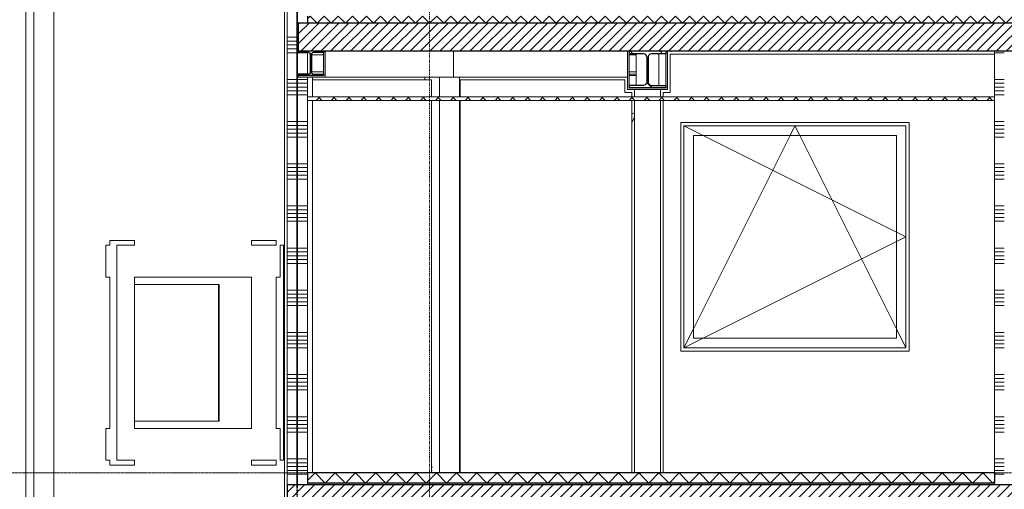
# Model space of a CAD drawing. Extents: x 0 to 92550, y 0 to 59400.
# Tile 20 of 37: x 17821 to 24829, y 42084 to 45425. Entities that reach past the tile are written whole.
import ezdxf
from ezdxf.xclip import XClip

# ---------------------------------------------------------------- set-up
doc = ezdxf.new("R2010")
doc.units = 0
doc.header["$MEASUREMENT"] = 0
doc.header["$XCLIPFRAME"] = 0
for name, pattern in [('Streep-punt fijn', [1251.000023, 626.000023, -312.5, 0, -312.5]), ('Streep-streepje', [1300, 1000, -100, 100, -100]), ('Streeplijn grof', [937.5, 625, -312.5])]:
    doc.linetypes.add(name, pattern=pattern)
for name, color, linetype in [('ZZ 21 Buitenwand spouwblad hsb', 7, 'Continuous'), ('ZZ 22 Binnenwand metal stud', 7, 'Continuous'), ('ZZ 23 Vloeren ongeïsoleerd', 7, 'Continuous'), ('ZZ 28 HDC staalconstructies', 7, 'Continuous'), ('ZZ 41 Buitenwandafwerking gevelhout', 7, 'Continuous'), ('ZZ 41 Buitenwandbekleding metaal', 7, 'Continuous'), ('ZZ 42 Aftimmerwerk algemeen', 7, 'Continuous'), ('ZZ 43 Vloerafwerking algemeen', 7, 'Continuous'), ('ZZ 43 Vloerafwerking dekvloer', 7, 'Continuous'), ('ZZ 45 Plafond koofconstructies', 7, 'Continuous'), ('ZZ 45 Plafond verlaagd plafond systeemplafond', 7, 'Continuous'), ('ZZ A Stramien', 7, 'Continuous'), ('ZZ B Bouwbesluitlijnen', 7, 'Continuous')]:
    doc.layers.add(name, color=color, linetype=linetype)
pattern_1 = [(45, (5738.867, 38400), (-35.35534, 35.35534), [])]
pattern_2 = [(135, (5738.87, 38400), (159.099, 159.099), []), (135, (5685.83, 38346.97), (159.099, 159.099), [])]

# ---------------------------------------------------------------- blocks, each defined once
blk = doc.blocks.new('*X10')
at = {"layer": 'ZZ 22 Binnenwand metal stud', "color": 7, "linetype": 'Continuous', "lineweight": 5, "ltscale": 0.01}
for p, q in [((19793.9, 47945.1), (19726.7, 47945.1)), ((19793.9, 47917.7), (19723.9, 47917.7)), ((19793.9, 47890.3), (19723.9, 47890.3)), ((19793.9, 47700), (19723.9, 47700)), ((19793.9, 47672.6), (19723.9, 47672.6)), ((19793.9, 47645.1), (19723.9, 47645.1)), ((19793.9, 47617.7), (19723.9, 47617.7)), ((19793.9, 47590.3), (19723.9, 47590.3)), ((19793.9, 47400), (19723.9, 47400)), ((19793.9, 47372.6), (19723.9, 47372.6)), ((19793.9, 47345.1), (19723.9, 47345.1)), ((19793.9, 47317.7), (19723.9, 47317.7)), ((19793.9, 47290.3), (19723.9, 47290.3)), ((19793.9, 47100), (19723.9, 47100)), ((19793.9, 47072.6), (19723.9, 47072.6)), ((19793.9, 47045.1), (19723.9, 47045.1)), ((19793.9, 47017.7), (19723.9, 47017.7)), ((19793.9, 46990.3), (19723.9, 46990.3)), ((19793.9, 46800), (19723.9, 46800)), ((19793.9, 46772.6), (19723.9, 46772.6)), ((19793.9, 46745.1), (19723.9, 46745.1)), ((19793.9, 46717.7), (19723.9, 46717.7)), ((19793.9, 46690.3), (19723.9, 46690.3)), ((19793.9, 46500), (19723.9, 46500)), ((19793.9, 46472.6), (19723.9, 46472.6)), ((19793.9, 46445.1), (19723.9, 46445.1)), ((19793.9, 46417.7), (19723.9, 46417.7)), ((19793.9, 46390.3), (19723.9, 46390.3)), ((19793.9, 46200), (19723.9, 46200)), ((19793.9, 46172.6), (19723.9, 46172.6)), ((19793.9, 46145.1), (19723.9, 46145.1)), ((19793.9, 46117.7), (19723.9, 46117.7)), ((19793.9, 46090.3), (19723.9, 46090.3)), ((19793.9, 45900), (19723.9, 45900)), ((19793.9, 45872.6), (19723.9, 45872.6)), ((19793.9, 45845.1), (19723.9, 45845.1)), ((19793.9, 45817.7), (19723.9, 45817.7)), ((19793.9, 45790.3), (19723.9, 45790.3)), ((19793.9, 45600), (19723.9, 45600)), ((19793.9, 45572.6), (19723.9, 45572.6)), ((19793.9, 45545.1), (19723.9, 45545.1)), ((19793.9, 45517.7), (19723.9, 45517.7)), ((19793.9, 45490.3), (19723.9, 45490.3)), ((19793.9, 45300), (19723.9, 45300)), ((19793.9, 45272.6), (19723.9, 45272.6)), ((19793.9, 45245.1), (19723.9, 45245.1)), ((19793.9, 45217.7), (19723.9, 45217.7)), ((19793.9, 45190.3), (19723.9, 45190.3)), ((19793.9, 45000), (19723.9, 45000)), ((19793.9, 44972.6), (19723.9, 44972.6)), ((19793.9, 44945.1), (19723.9, 44945.1)), ((19793.9, 44917.7), (19723.9, 44917.7)), ((19793.9, 44890.3), (19723.9, 44890.3)), ((19793.9, 44700), (19723.9, 44700)), ((19793.9, 44672.6), (19723.9, 44672.6)), ((19793.9, 44645.1), (19723.9, 44645.1)), ((19793.9, 44617.7), (19723.9, 44617.7)), ((19793.9, 44590.3), (19723.9, 44590.3)), ((19793.9, 44400), (19723.9, 44400)), ((19793.9, 44372.6), (19723.9, 44372.6)), ((19793.9, 44345.1), (19723.9, 44345.1)), ((19793.9, 44317.7), (19723.9, 44317.7)), ((19793.9, 44290.3), (19723.9, 44290.3)), ((19793.9, 44100), (19723.9, 44100)), ((19793.9, 44072.6), (19723.9, 44072.6)), ((19793.9, 44045.1), (19723.9, 44045.1)), ((19793.9, 44017.7), (19723.9, 44017.7)), ((19793.9, 43990.3), (19723.9, 43990.3)), ((19793.9, 43800), (19723.9, 43800)), ((19793.9, 43772.6), (19723.9, 43772.6)), ((19793.9, 43745.1), (19723.9, 43745.1)), ((19793.9, 43717.7), (19723.9, 43717.7)), ((19793.9, 43690.3), (19723.9, 43690.3)), ((19793.9, 43500), (19723.9, 43500)), ((19793.9, 43472.6), (19723.9, 43472.6)), ((19793.9, 43445.1), (19723.9, 43445.1)), ((19793.9, 43417.7), (19723.9, 43417.7)), ((19793.9, 43390.3), (19723.9, 43390.3)), ((19793.9, 43200), (19723.9, 43200)), ((19793.9, 43172.6), (19723.9, 43172.6)), ((19793.9, 43145.1), (19723.9, 43145.1)), ((19793.9, 43117.7), (19723.9, 43117.7)), ((19793.9, 43090.3), (19723.9, 43090.3)), ((19793.9, 42900), (19723.9, 42900)), ((19793.9, 42872.6), (19723.9, 42872.6)), ((19793.9, 42845.1), (19723.9, 42845.1)), ((19793.9, 42817.7), (19723.9, 42817.7)), ((19793.9, 42790.3), (19723.9, 42790.3)), ((19793.9, 42600), (19723.9, 42600)), ((19793.9, 42572.6), (19723.9, 42572.6)), ((19793.9, 42545.1), (19723.9, 42545.1)), ((19793.9, 42517.7), (19723.9, 42517.7)), ((19793.9, 42490.3), (19723.9, 42490.3)), ((19793.9, 42300), (19723.9, 42300)), ((19793.9, 42272.6), (19723.9, 42272.6)), ((19793.9, 42245.1), (19723.9, 42245.1)), ((19793.9, 42217.7), (19723.9, 42217.7)), ((19793.9, 42190.3), (19723.9, 42190.3))]:
    blk.add_line(p, q, dxfattribs=at)
blk = doc.blocks.new('*X12')
at = {"layer": 'ZZ 22 Binnenwand metal stud', "color": 7, "linetype": 'Continuous', "lineweight": 5, "ltscale": 0.01}
for p, q in [((19868.9, 47972.6), (19798.9, 47972.6)), ((19868.9, 47945.1), (19798.9, 47945.1)), ((19868.9, 48000), (19863.9, 48000)), ((19868.9, 47917.7), (19798.9, 47917.7)), ((19868.9, 47890.3), (19798.9, 47890.3)), ((19868.9, 47700), (19798.9, 47700)), ((19868.9, 47672.6), (19798.9, 47672.6)), ((19868.9, 47645.1), (19798.9, 47645.1)), ((19868.9, 47617.7), (19798.9, 47617.7)), ((19868.9, 47590.3), (19798.9, 47590.3)), ((19868.9, 47400), (19798.9, 47400)), ((19868.9, 47372.6), (19798.9, 47372.6)), ((19868.9, 47345.1), (19798.9, 47345.1)), ((19868.9, 47317.7), (19798.9, 47317.7)), ((19868.9, 47290.3), (19798.9, 47290.3)), ((19868.9, 47100), (19798.9, 47100)), ((19868.9, 47072.6), (19798.9, 47072.6)), ((19868.9, 47045.1), (19798.9, 47045.1)), ((19868.9, 47017.7), (19798.9, 47017.7)), ((19868.9, 46990.3), (19798.9, 46990.3)), ((19868.9, 46800), (19798.9, 46800)), ((19868.9, 46772.6), (19798.9, 46772.6)), ((19868.9, 46745.1), (19798.9, 46745.1)), ((19868.9, 46717.7), (19798.9, 46717.7)), ((19868.9, 46690.3), (19798.9, 46690.3)), ((19868.9, 46500), (19798.9, 46500)), ((19868.9, 46472.6), (19798.9, 46472.6)), ((19868.9, 46445.1), (19798.9, 46445.1)), ((19868.9, 46417.7), (19798.9, 46417.7)), ((19868.9, 46390.3), (19798.9, 46390.3)), ((19868.9, 46200), (19798.9, 46200)), ((19868.9, 46172.6), (19798.9, 46172.6)), ((19868.9, 46145.1), (19798.9, 46145.1)), ((19868.9, 46117.7), (19798.9, 46117.7)), ((19868.9, 46090.3), (19798.9, 46090.3)), ((19868.9, 45900), (19798.9, 45900)), ((19868.9, 45872.6), (19798.9, 45872.6)), ((19868.9, 45845.1), (19798.9, 45845.1)), ((19868.9, 45817.7), (19798.9, 45817.7)), ((19868.9, 45790.3), (19798.9, 45790.3)), ((19868.9, 45600), (19798.9, 45600)), ((19868.9, 45572.6), (19798.9, 45572.6)), ((19868.9, 45545.1), (19798.9, 45545.1)), ((19868.9, 45517.7), (19798.9, 45517.7)), ((19868.9, 45490.3), (19798.9, 45490.3)), ((19803.9, 45300), (19798.9, 45300)), ((19803.9, 45272.6), (19798.9, 45272.6)), ((19803.9, 45245.1), (19798.9, 45245.1)), ((19803.9, 45217.7), (19798.9, 45217.7)), ((19868.9, 45190.3), (19798.9, 45190.3)), ((19868.9, 45000), (19798.9, 45000)), ((19868.9, 44972.6), (19798.9, 44972.6)), ((19868.9, 44945.1), (19798.9, 44945.1)), ((19868.9, 44917.7), (19798.9, 44917.7)), ((19868.9, 44890.3), (19798.9, 44890.3)), ((19868.9, 44700), (19798.9, 44700)), ((19868.9, 44672.6), (19798.9, 44672.6)), ((19868.9, 44645.1), (19798.9, 44645.1)), ((19868.9, 44617.7), (19798.9, 44617.7)), ((19868.9, 44590.3), (19798.9, 44590.3)), ((19868.9, 44400), (19798.9, 44400)), ((19868.9, 44372.6), (19798.9, 44372.6)), ((19868.9, 44345.1), (19798.9, 44345.1)), ((19868.9, 44317.7), (19798.9, 44317.7)), ((19868.9, 44290.3), (19798.9, 44290.3)), ((19868.9, 44100), (19798.9, 44100)), ((19868.9, 44072.6), (19798.9, 44072.6)), ((19868.9, 44045.1), (19798.9, 44045.1)), ((19868.9, 44017.7), (19798.9, 44017.7)), ((19868.9, 43990.3), (19798.9, 43990.3)), ((19868.9, 43800), (19798.9, 43800)), ((19868.9, 43772.6), (19798.9, 43772.6)), ((19868.9, 43745.1), (19798.9, 43745.1)), ((19868.9, 43717.7), (19798.9, 43717.7)), ((19868.9, 43690.3), (19798.9, 43690.3)), ((19868.9, 43500), (19798.9, 43500)), ((19868.9, 43472.6), (19798.9, 43472.6)), ((19868.9, 43445.1), (19798.9, 43445.1)), ((19868.9, 43417.7), (19798.9, 43417.7)), ((19868.9, 43390.3), (19798.9, 43390.3)), ((19868.9, 43200), (19798.9, 43200)), ((19868.9, 43172.6), (19798.9, 43172.6)), ((19868.9, 43145.1), (19798.9, 43145.1)), ((19868.9, 43117.7), (19798.9, 43117.7)), ((19868.9, 43090.3), (19798.9, 43090.3)), ((19868.9, 42900), (19798.9, 42900)), ((19868.9, 42872.6), (19798.9, 42872.6)), ((19868.9, 42845.1), (19798.9, 42845.1)), ((19868.9, 42817.7), (19798.9, 42817.7)), ((19868.9, 42790.3), (19798.9, 42790.3)), ((19868.9, 42600), (19798.9, 42600)), ((19868.9, 42572.6), (19798.9, 42572.6)), ((19868.9, 42545.1), (19798.9, 42545.1)), ((19868.9, 42517.7), (19798.9, 42517.7)), ((19868.9, 42490.3), (19798.9, 42490.3)), ((19868.9, 42300), (19798.9, 42300)), ((19868.9, 42272.6), (19798.9, 42272.6)), ((19868.9, 42245.1), (19798.9, 42245.1)), ((19868.9, 42217.7), (19798.9, 42217.7)), ((19868.9, 42190.3), (19798.9, 42190.3))]:
    blk.add_line(p, q, dxfattribs=at)
blk = doc.blocks.new('*X26')
at = {"layer": 'ZZ 43 Vloerafwerking dekvloer', "color": 7, "linetype": 'Continuous', "lineweight": 5, "ltscale": 0.01}
for p, q in [((19868.9, 42146), (19922.9, 42200)), ((19922.9, 42200), (19994.9, 42128)), ((19994.9, 42128), (20066.9, 42200)), ((20066.9, 42200), (20138.9, 42128)), ((20138.9, 42128), (20210.9, 42200)), ((20210.9, 42200), (20282.9, 42128)), ((20282.9, 42128), (20354.9, 42200)), ((20354.9, 42200), (20426.9, 42128)), ((20426.9, 42128), (20498.9, 42200)), ((20498.9, 42200), (20570.9, 42128)), ((20570.9, 42128), (20642.9, 42200)), ((20642.9, 42200), (20714.9, 42128)), ((20714.9, 42128), (20786.9, 42200)), ((20786.9, 42200), (20858.9, 42128)), ((20858.9, 42128), (20930.9, 42200)), ((20930.9, 42200), (21002.9, 42128)), ((21002.9, 42128), (21074.9, 42200)), ((21074.9, 42200), (21146.9, 42128)), ((21146.9, 42128), (21218.9, 42200)), ((21218.9, 42200), (21290.9, 42128)), ((21290.9, 42128), (21362.9, 42200)), ((21362.9, 42200), (21434.9, 42128)), ((21434.9, 42128), (21506.9, 42200)), ((21506.9, 42200), (21578.9, 42128)), ((21578.9, 42128), (21650.9, 42200)), ((21650.9, 42200), (21722.9, 42128)), ((21722.9, 42128), (21794.9, 42200)), ((21794.9, 42200), (21866.9, 42128)), ((21866.9, 42128), (21938.9, 42200)), ((21938.9, 42200), (22010.9, 42128)), ((22010.9, 42128), (22082.9, 42200)), ((22082.9, 42200), (22154.9, 42128)), ((22154.9, 42128), (22226.9, 42200)), ((22226.9, 42200), (22298.9, 42128)), ((22298.9, 42128), (22370.9, 42200)), ((22370.9, 42200), (22442.9, 42128)), ((22442.9, 42128), (22514.9, 42200)), ((22514.9, 42200), (22586.9, 42128)), ((22586.9, 42128), (22658.9, 42200)), ((22658.9, 42200), (22730.9, 42128)), ((22730.9, 42128), (22802.9, 42200)), ((22802.9, 42200), (22874.9, 42128)), ((22874.9, 42128), (22946.9, 42200)), ((22946.9, 42200), (23018.9, 42128)), ((23018.9, 42128), (23090.9, 42200)), ((23090.9, 42200), (23162.9, 42128)), ((23162.9, 42128), (23234.9, 42200)), ((23234.9, 42200), (23306.9, 42128)), ((23306.9, 42128), (23378.9, 42200)), ((23378.9, 42200), (23450.9, 42128)), ((23450.9, 42128), (23522.9, 42200)), ((23522.9, 42200), (23594.9, 42128)), ((23594.9, 42128), (23666.9, 42200)), ((23666.9, 42200), (23738.9, 42128)), ((23738.9, 42128), (23810.9, 42200)), ((23810.9, 42200), (23882.9, 42128)), ((23882.9, 42128), (23954.9, 42200)), ((23954.9, 42200), (24026.9, 42128)), ((24026.9, 42128), (24098.9, 42200)), ((24098.9, 42200), (24170.9, 42128)), ((24170.9, 42128), (24242.9, 42200)), ((24242.9, 42200), (24314.9, 42128)), ((24314.9, 42128), (24386.9, 42200)), ((24386.9, 42200), (24458.9, 42128)), ((24458.9, 42128), (24530.9, 42200)), ((24530.9, 42200), (24602.9, 42128)), ((24602.9, 42128), (24674.9, 42200)), ((24674.9, 42200), (24746.9, 42128)), ((24746.9, 42128), (24758.9, 42140))]:
    blk.add_line(p, q, dxfattribs=at)
blk = doc.blocks.new('*X30')
at = {"layer": 'ZZ 43 Vloerafwerking algemeen', "linetype": 'Continuous', "lineweight": 0, "true_color": 0x000000}
blk.add_hatch(color=18, dxfattribs=at).paths.add_polyline_path([(19868.9, 42128), (19868.9, 42116), (24758.9, 42116), (24758.9, 42128)])
blk = doc.blocks.new('*X41')
at = {"layer": 'ZZ 43 Vloerafwerking dekvloer', "color": 7, "linetype": 'Continuous', "lineweight": 5, "ltscale": 0.01}
for p, q in [((19868.9, 45430), (19888.9, 45450)), ((19888.9, 45450), (19938.9, 45400)), ((19938.9, 45400), (19988.9, 45450)), ((19988.9, 45450), (20038.9, 45400)), ((20038.9, 45400), (20088.9, 45450)), ((20088.9, 45450), (20138.9, 45400)), ((20138.9, 45400), (20188.9, 45450)), ((20188.9, 45450), (20238.9, 45400)), ((20238.9, 45400), (20288.9, 45450)), ((20288.9, 45450), (20338.9, 45400)), ((20338.9, 45400), (20388.9, 45450)), ((20388.9, 45450), (20438.9, 45400)), ((20438.9, 45400), (20488.9, 45450)), ((20488.9, 45450), (20538.9, 45400)), ((20538.9, 45400), (20588.9, 45450)), ((20588.9, 45450), (20638.9, 45400)), ((20638.9, 45400), (20688.9, 45450)), ((20688.9, 45450), (20738.9, 45400)), ((20738.9, 45400), (20788.9, 45450)), ((20788.9, 45450), (20838.9, 45400)), ((20838.9, 45400), (20888.9, 45450)), ((20888.9, 45450), (20938.9, 45400)), ((20938.9, 45400), (20988.9, 45450)), ((20988.9, 45450), (21038.9, 45400)), ((21038.9, 45400), (21088.9, 45450)), ((21088.9, 45450), (21138.9, 45400)), ((21138.9, 45400), (21188.9, 45450)), ((21188.9, 45450), (21238.9, 45400)), ((21238.9, 45400), (21288.9, 45450)), ((21288.9, 45450), (21338.9, 45400)), ((21338.9, 45400), (21388.9, 45450)), ((21388.9, 45450), (21438.9, 45400)), ((21438.9, 45400), (21488.9, 45450)), ((21488.9, 45450), (21538.9, 45400)), ((21538.9, 45400), (21588.9, 45450)), ((21588.9, 45450), (21638.9, 45400)), ((21638.9, 45400), (21688.9, 45450)), ((21688.9, 45450), (21738.9, 45400)), ((21738.9, 45400), (21788.9, 45450)), ((21788.9, 45450), (21838.9, 45400)), ((21838.9, 45400), (21888.9, 45450)), ((21888.9, 45450), (21938.9, 45400)), ((21938.9, 45400), (21988.9, 45450)), ((21988.9, 45450), (22038.9, 45400)), ((22038.9, 45400), (22088.9, 45450)), ((22088.9, 45450), (22138.9, 45400)), ((22138.9, 45400), (22188.9, 45450)), ((22188.9, 45450), (22238.9, 45400)), ((22238.9, 45400), (22288.9, 45450)), ((22288.9, 45450), (22338.9, 45400)), ((22338.9, 45400), (22388.9, 45450)), ((22388.9, 45450), (22438.9, 45400)), ((22438.9, 45400), (22488.9, 45450)), ((22488.9, 45450), (22538.9, 45400)), ((22538.9, 45400), (22588.9, 45450)), ((22588.9, 45450), (22638.9, 45400)), ((22638.9, 45400), (22688.9, 45450)), ((22688.9, 45450), (22738.9, 45400)), ((22738.9, 45400), (22788.9, 45450)), ((22788.9, 45450), (22838.9, 45400)), ((22838.9, 45400), (22888.9, 45450)), ((22888.9, 45450), (22938.9, 45400)), ((22938.9, 45400), (22988.9, 45450)), ((22988.9, 45450), (23038.9, 45400)), ((23038.9, 45400), (23088.9, 45450)), ((23088.9, 45450), (23138.9, 45400)), ((23138.9, 45400), (23188.9, 45450)), ((23188.9, 45450), (23238.9, 45400)), ((23238.9, 45400), (23288.9, 45450)), ((23288.9, 45450), (23338.9, 45400)), ((23338.9, 45400), (23388.9, 45450)), ((23388.9, 45450), (23438.9, 45400)), ((23438.9, 45400), (23488.9, 45450)), ((23488.9, 45450), (23538.9, 45400)), ((23538.9, 45400), (23588.9, 45450)), ((23588.9, 45450), (23638.9, 45400)), ((23638.9, 45400), (23688.9, 45450)), ((23688.9, 45450), (23738.9, 45400)), ((23738.9, 45400), (23788.9, 45450)), ((23788.9, 45450), (23838.9, 45400)), ((23838.9, 45400), (23888.9, 45450)), ((23888.9, 45450), (23938.9, 45400)), ((23938.9, 45400), (23988.9, 45450)), ((23988.9, 45450), (24038.9, 45400)), ((24038.9, 45400), (24088.9, 45450)), ((24088.9, 45450), (24138.9, 45400)), ((24138.9, 45400), (24188.9, 45450)), ((24188.9, 45450), (24238.9, 45400)), ((24238.9, 45400), (24288.9, 45450)), ((24288.9, 45450), (24338.9, 45400)), ((24338.9, 45400), (24388.9, 45450)), ((24388.9, 45450), (24438.9, 45400)), ((24438.9, 45400), (24488.9, 45450)), ((24488.9, 45450), (24538.9, 45400)), ((24538.9, 45400), (24588.9, 45450)), ((24588.9, 45450), (24638.9, 45400)), ((24638.9, 45400), (24688.9, 45450)), ((24688.9, 45450), (24738.9, 45400)), ((24738.9, 45400), (24788.9, 45450)), ((24788.9, 45450), (24838.9, 45400)), ((24838.9, 45400), (24888.9, 45450)), ((24888.9, 45450), (24938.9, 45400)), ((24938.9, 45400), (24988.9, 45450)), ((24988.9, 45450), (25038.9, 45400)), ((25038.9, 45400), (25088.9, 45450)), ((25088.9, 45450), (25138.9, 45400)), ((25138.9, 45400), (25188.9, 45450)), ((25188.9, 45450), (25238.9, 45400)), ((25238.9, 45400), (25288.9, 45450)), ((25288.9, 45450), (25338.9, 45400)), ((25338.9, 45400), (25388.9, 45450)), ((25388.9, 45450), (25438.9, 45400)), ((25438.9, 45400), (25488.9, 45450)), ((25488.9, 45450), (25538.9, 45400)), ((25538.9, 45400), (25588.9, 45450)), ((25588.9, 45450), (25638.9, 45400)), ((25638.9, 45400), (25688.9, 45450)), ((25688.9, 45450), (25738.9, 45400)), ((25738.9, 45400), (25788.9, 45450)), ((25788.9, 45450), (25838.9, 45400)), ((25838.9, 45400), (25888.9, 45450)), ((25888.9, 45450), (25938.9, 45400)), ((25938.9, 45400), (25988.9, 45450)), ((25988.9, 45450), (26038.9, 45400)), ((26038.9, 45400), (26088.9, 45450)), ((26088.9, 45450), (26138.9, 45400)), ((26138.9, 45400), (26188.9, 45450)), ((26188.9, 45450), (26238.9, 45400)), ((26238.9, 45400), (26288.9, 45450)), ((26288.9, 45450), (26338.9, 45400)), ((26338.9, 45400), (26388.9, 45450)), ((26388.9, 45450), (26438.9, 45400)), ((26438.9, 45400), (26488.9, 45450)), ((26488.9, 45450), (26538.9, 45400)), ((26538.9, 45400), (26588.9, 45450)), ((26588.9, 45450), (26615.9, 45423))]:
    blk.add_line(p, q, dxfattribs=at)
blk = doc.blocks.new('*X52')
at = {"layer": 'ZZ 22 Binnenwand metal stud', "color": 7, "linetype": 'Continuous', "lineweight": 5, "ltscale": 0.01}
for p, q in [((24828.9, 45190.3), (24758.9, 45190.3)), ((24828.9, 45000), (24758.9, 45000)), ((24828.9, 44972.6), (24758.9, 44972.6)), ((24828.9, 44945.1), (24758.9, 44945.1)), ((24828.9, 44917.7), (24758.9, 44917.7)), ((24828.9, 44890.3), (24758.9, 44890.3)), ((24828.9, 44700), (24758.9, 44700)), ((24828.9, 44672.6), (24758.9, 44672.6)), ((24828.9, 44645.1), (24758.9, 44645.1)), ((24828.9, 44617.7), (24758.9, 44617.7)), ((24828.9, 44590.3), (24758.9, 44590.3)), ((24828.9, 44400), (24758.9, 44400)), ((24828.9, 44372.6), (24758.9, 44372.6)), ((24828.9, 44345.1), (24758.9, 44345.1)), ((24828.9, 44317.7), (24758.9, 44317.7)), ((24828.9, 44290.3), (24758.9, 44290.3)), ((24828.9, 44100), (24758.9, 44100)), ((24828.9, 44072.6), (24758.9, 44072.6)), ((24828.9, 44045.1), (24758.9, 44045.1)), ((24828.9, 44017.7), (24758.9, 44017.7)), ((24828.9, 43990.3), (24758.9, 43990.3)), ((24828.9, 43800), (24758.9, 43800)), ((24828.9, 43772.6), (24758.9, 43772.6)), ((24828.9, 43745.1), (24758.9, 43745.1)), ((24828.9, 43717.7), (24758.9, 43717.7)), ((24828.9, 43690.3), (24758.9, 43690.3)), ((24828.9, 43500), (24758.9, 43500)), ((24828.9, 43472.6), (24758.9, 43472.6)), ((24828.9, 43445.1), (24758.9, 43445.1)), ((24828.9, 43417.7), (24758.9, 43417.7)), ((24828.9, 43390.3), (24758.9, 43390.3)), ((24828.9, 43200), (24758.9, 43200)), ((24828.9, 43172.6), (24758.9, 43172.6)), ((24828.9, 43145.1), (24758.9, 43145.1)), ((24828.9, 43117.7), (24758.9, 43117.7)), ((24828.9, 43090.3), (24758.9, 43090.3)), ((24828.9, 42900), (24758.9, 42900)), ((24828.9, 42872.6), (24758.9, 42872.6)), ((24828.9, 42845.1), (24758.9, 42845.1)), ((24828.9, 42817.7), (24758.9, 42817.7)), ((24828.9, 42790.3), (24758.9, 42790.3)), ((24828.9, 42600), (24758.9, 42600)), ((24828.9, 42572.6), (24758.9, 42572.6)), ((24828.9, 42545.1), (24758.9, 42545.1)), ((24828.9, 42517.7), (24758.9, 42517.7)), ((24828.9, 42490.3), (24758.9, 42490.3)), ((24828.9, 42300), (24758.9, 42300)), ((24828.9, 42272.6), (24758.9, 42272.6)), ((24828.9, 42245.1), (24758.9, 42245.1)), ((24828.9, 42217.7), (24758.9, 42217.7)), ((24828.9, 42190.3), (24758.9, 42190.3))]:
    blk.add_line(p, q, dxfattribs=at)
blk = doc.blocks.new('Drawing_1_1', base_point=(5738.9, 38400))
at = {"layer": 'ZZ 23 Vloeren ongeïsoleerd', "linetype": 'Continuous', "lineweight": 0, "true_color": 0x000000}
h = blk.add_hatch(dxfattribs=at)
h.set_pattern_fill('220_Gewapend_beton___pre_62', color=18, style=0, pattern_type=2)
h.set_pattern_definition(pattern_1)
h.paths.add_polyline_path([(19803.9, 45200), (28231.6, 45200), (28231.6, 45400), (19803.9, 45400)])
h = blk.add_hatch(dxfattribs=at)
h.set_pattern_fill('220_Gewapend_beton___pre_62', color=18, style=0, pattern_type=2)
h.set_pattern_definition(pattern_1)
h.paths.add_polyline_path([(19723.9, 42116), (19723.9, 41856), (43238.9, 41856), (43238.9, 42116)])
at = {"layer": 'ZZ 28 HDC staalconstructies', "linetype": 'Continuous', "lineweight": 0, "true_color": 0x000000}
h = blk.add_hatch(dxfattribs=at)
h.set_pattern_fill('515_Staal_0001', color=18, style=0, pattern_type=2)
h.set_pattern_definition(pattern_2)
h.paths.add_polyline_path([(19875.9, 45038.5), (19803.9, 45038.5), (19803.9, 45029), (19983.9, 45029), (19983.9, 45038.5), (19911.9, 45038.5), (19904.4, 45040.5), (19898.9, 45046), (19896.9, 45053.5), (19896.9, 45175.5), (19898.9, 45183), (19904.4, 45188.5), (19911.9, 45190.5), (19983.9, 45190.5), (19983.9, 45200), (19803.9, 45200), (19803.9, 45190.5), (19875.9, 45190.5), (19883.4, 45188.5), (19888.9, 45183), (19890.9, 45175.5), (19890.9, 45053.5), (19888.9, 45046), (19883.4, 45040.5)])
h = blk.add_hatch(dxfattribs=at)
h.set_pattern_fill('515_Staal_0001', color=18, style=0, pattern_type=2)
h.set_pattern_definition(pattern_2)
h.paths.add_polyline_path([(22418.9, 45200), (22158.9, 45200), (22158.9, 45182.5), (22259.9, 45182.5), (22271.9, 45179.3), (22280.7, 45170.5), (22283.9, 45158.5), (22283.9, 44981.5), (22280.7, 44969.5), (22271.9, 44960.7), (22259.9, 44957.5), (22158.9, 44957.5), (22158.9, 44940), (22418.9, 44940), (22418.9, 44957.5), (22317.9, 44957.5), (22305.9, 44960.7), (22297.1, 44969.5), (22293.9, 44981.5), (22293.9, 45158.5), (22297.1, 45170.5), (22305.9, 45179.3), (22317.9, 45182.5), (22418.9, 45182.5)])
at = {"layer": 'ZZ 45 Plafond koofconstructies', "linetype": 'Continuous', "lineweight": 0, "true_color": 0x7f7f7f}
for points in [[(19995.9, 45029), (19995.9, 45200), (19983.9, 45200), (19983.9, 45029)], [(22158.9, 45200), (22146.9, 45200), (22146.9, 44940), (22158.9, 44940)], [(22430.9, 44940), (22430.9, 45200), (22418.9, 45200), (22418.9, 44940)], [(19803.9, 45029), (19803.9, 45017), (19995.9, 45017), (19995.9, 45029)], [(22146.9, 44928), (22430.9, 44928), (22430.9, 44940), (22146.9, 44940)]]:
    blk.add_hatch(color=8, dxfattribs=at).paths.add_polyline_path(points)
at = {"layer": 'ZZ 45 Plafond verlaagd plafond systeemplafond', "linetype": 'Continuous', "lineweight": 0, "true_color": 0x000000}
h = blk.add_hatch(dxfattribs=at)
h.set_pattern_fill('415_Isolatie_ruit_0001', color=18, style=0, pattern_type=2)
h.set_pattern_definition([(45, (5738.87, 38400), (-53.033, 53.033), []), (135, (5738.87, 38400), (53.033, 53.033), [])])
h.paths.add_polyline_path([(19868.9, 44850), (24758.9, 44850), (24758.9, 44875), (19868.9, 44875)])
at = {"layer": 'ZZ 21 Buitenwand spouwblad hsb', "color": 7, "linetype": 'Continuous', "lineweight": 5, "ltscale": 0.01}
for p, q in [((19706.4, 41700), (19706.4, 48113.8)), ((17865.7, 41700), (17865.7, 47377.6)), ((22450.9, 45180), (22450.9, 44908)), ((24758.9, 45180), (22450.9, 45180)), ((20752.9, 44997), (19904.9, 44997)), ((20752.9, 44875), (20752.9, 44997)), ((22126.9, 44997), (20955, 44997)), ((20955, 44875), (20955, 44997)), ((22126.9, 44908), (22126.9, 44997)), ((20752.9, 42200), (20752.9, 44850)), ((20955, 42200), (20955, 44850)), ((22176.9, 44908), (22126.9, 44908)), ((22176.9, 44875), (22176.9, 44908)), ((22176.9, 42200), (22176.9, 44850)), ((22450.9, 44908), (22400.9, 44908)), ((22400.9, 44875), (22400.9, 44908)), ((22400.9, 42200), (22400.9, 44850)), ((22525.9, 43067), (22525.9, 44693)), ((22525.9, 44693), (24151.9, 44693)), ((24151.9, 44693), (24151.9, 43067)), ((18512.9, 43820), (18637.5, 43820)), ((18512.9, 42290), (18512.9, 43820)), ((19471.5, 43820), (19647.4, 43820)), ((19673.8, 43820), (19698.8, 43820)), ((19698.8, 43820), (19698.8, 42290)), ((24151.9, 43067), (22525.9, 43067)), ((18637.5, 42290), (18512.9, 42290)), ((19647.4, 42290), (19471.5, 42290)), ((19698.8, 42290), (19673.8, 42290))]:
    blk.add_line(p, q, dxfattribs=at)
at = {"layer": 'ZZ 22 Binnenwand metal stud', "color": 7, "linetype": 'Continuous', "lineweight": 15, "ltscale": 0.01}
for p, q in [((19723.9, 47944), (19723.9, 42116)), ((19793.9, 47972), (19793.9, 42116)), ((19798.9, 47974), (19798.9, 42116)), ((19868.9, 45200), (19868.9, 45029)), ((24758.9, 45200), (24758.9, 44875)), ((19803.9, 45029), (19803.9, 45017)), ((19868.9, 45017), (19803.9, 45017)), ((19868.9, 45017), (19868.9, 44875)), ((19868.9, 44875), (19868.9, 44850)), ((19868.9, 44850), (19868.9, 42200)), ((24758.9, 44875), (24758.9, 44850)), ((24758.9, 44850), (24758.9, 42200)), ((19868.9, 42128), (19868.9, 42116)), ((24758.9, 42128), (24758.9, 42116))]:
    blk.add_line(p, q, dxfattribs=at)
at = {"layer": 'ZZ 23 Vloeren ongeïsoleerd', "color": 7, "linetype": 'Continuous', "lineweight": 25, "ltscale": 0.01}
for p, q in [((19803.9, 45400), (19803.9, 45200)), ((22146.9, 45200), (19995.9, 45200)), ((24758.9, 45200), (22430.9, 45200)), ((19723.9, 42116), (19723.9, 41856))]:
    blk.add_line(p, q, dxfattribs=at)
at = {"layer": 'ZZ 23 Vloeren ongeïsoleerd', "color": 7, "linetype": 'Continuous', "lineweight": 25, "ltscale": 0.01, "flags": 128}
for points in [[(43138.9, 45400), (29861.9, 45400), (29846.9, 45400), (29706.9, 45400), (29688.9, 45400), (26788.9, 45400), (26770.9, 45400), (26630.9, 45400), (26615.9, 45400), (19868.9, 45400), (19803.9, 45400)], [(19995.9, 45200), (19983.9, 45200), (19868.9, 45200), (19803.9, 45200)], [(22430.9, 45200), (22418.9, 45200), (22158.9, 45200), (22146.9, 45200)], [(24903.9, 45200), (24833.9, 45200), (24828.9, 45200), (24758.9, 45200)], [(43138.9, 42116), (38638.9, 42116), (38513.9, 42116), (38508.9, 42116), (38383.9, 42116), (33883.9, 42116), (33758.9, 42116), (33753.9, 42116), (33628.9, 42116), (29128.9, 42116), (29003.9, 42116), (28998.9, 42116), (28873.9, 42116), (24903.9, 42116), (24833.9, 42116), (24828.9, 42116), (24758.9, 42116), (19868.9, 42116), (19798.9, 42116), (19793.9, 42116), (19723.9, 42116)]]:
    blk.add_lwpolyline(points, dxfattribs=at)
at = {"layer": 'ZZ 28 HDC staalconstructies', "color": 7, "linetype": 'Continuous', "lineweight": 25, "ltscale": 0.01}
for p, q in [((19803.9, 45200), (19803.9, 45190.5)), ((19883.4, 45188.5), (19888.9, 45183)), ((19904.4, 45188.5), (19898.9, 45183)), ((19983.9, 45200), (19983.9, 45190.5)), ((22158.9, 45200), (22158.9, 45182.5)), ((22271.9, 45179.3), (22280.7, 45170.5)), ((22305.9, 45179.3), (22297.1, 45170.5)), ((22418.9, 45200), (22418.9, 45182.5)), ((19803.9, 45038.5), (19803.9, 45029)), ((19888.9, 45046), (19883.4, 45040.5)), ((19898.9, 45046), (19904.4, 45040.5)), ((19983.9, 45038.5), (19983.9, 45029)), ((22158.9, 44957.5), (22158.9, 44940)), ((22418.9, 44940), (22158.9, 44940)), ((22280.7, 44969.5), (22271.9, 44960.7)), ((22297.1, 44969.5), (22305.9, 44960.7)), ((22418.9, 44957.5), (22418.9, 44940))]:
    blk.add_line(p, q, dxfattribs=at)
at = {"layer": 'ZZ 28 HDC staalconstructies', "color": 7, "linetype": 'Continuous', "lineweight": 5, "ltscale": 0.01}
for p, q in [((19888, 45045.2), (19888, 45183.8)), ((19890.9, 45175.5), (19888, 45175.5)), ((19983.9, 45175.5), (19896.9, 45175.5)), ((22208.9, 45175.5), (22158.9, 45175.5)), ((22208.9, 45038.5), (22208.9, 45182.5)), ((22368.9, 44957.5), (22368.9, 45182.5)), ((19890.9, 45053.5), (19888, 45053.5)), ((19983.9, 45053.5), (19896.9, 45053.5)), ((22208.9, 45053.5), (22158.9, 45053.5)), ((22208.9, 45038.5), (22158.9, 45038.5)), ((22208.9, 45029), (22158.9, 45029)), ((22208.9, 45029), (22208.9, 45038.5)), ((22208.9, 44957.5), (22208.9, 45029)), ((20951.4, 44719.9), (20955, 44721.5)), ((22176.9, 44761.2), (22196.9, 44752.1)), ((22176.9, 44690.6), (22196.9, 44734.3)), ((20955, 44680.2), (20951.4, 44688.3)), ((20951.4, 42253.7), (20955, 42261.5)), ((20757, 42239.2), (20752.9, 42253.4)), ((20752.9, 42216.4), (20757, 42218.4)), ((20951.4, 42223.1), (20955, 42221.4))]:
    blk.add_line(p, q, dxfattribs=at)
at = {"layer": 'ZZ 28 HDC staalconstructies', "color": 7, "linetype": 'Continuous', "lineweight": 25, "ltscale": 0.01, "flags": 128}
for points in [[(19883.4, 45188.5), (19875.9, 45190.5), (19803.9, 45190.5)], [(19888.9, 45183), (19890.9, 45175.5), (19890.9, 45053.5), (19888.9, 45046)], [(19898.9, 45183), (19896.9, 45175.5), (19896.9, 45053.5), (19898.9, 45046)], [(19983.9, 45190.5), (19911.9, 45190.5), (19904.4, 45188.5)], [(22271.9, 45179.3), (22259.9, 45182.5), (22158.9, 45182.5)], [(22280.7, 45170.5), (22283.9, 45158.5), (22283.9, 44981.5), (22280.7, 44969.5)], [(22297.1, 45170.5), (22293.9, 45158.5), (22293.9, 44981.5), (22297.1, 44969.5)], [(22418.9, 45182.5), (22317.9, 45182.5), (22305.9, 45179.3)], [(19883.4, 45040.5), (19875.9, 45038.5), (19803.9, 45038.5)], [(19983.9, 45029), (19868.9, 45029), (19803.9, 45029)], [(19904.4, 45040.5), (19911.9, 45038.5), (19983.9, 45038.5)], [(22271.9, 44960.7), (22259.9, 44957.5), (22158.9, 44957.5)], [(22305.9, 44960.7), (22317.9, 44957.5), (22418.9, 44957.5)]]:
    blk.add_lwpolyline(points, dxfattribs=at)
at = {"layer": 'ZZ 41 Buitenwandafwerking gevelhout', "color": 7, "linetype": 'Continuous', "lineweight": 5, "ltscale": 0.01}
for p, q in [((22548.9, 44670), (22548.9, 44602)), ((24128.9, 44670), (22548.9, 44670)), ((22548.9, 44670), (22684.9, 44602)), ((23304.9, 44602), (23338.9, 44670)), ((23372.9, 44602), (23338.9, 44670)), ((24128.9, 44602), (24128.9, 44670)), ((22548.9, 44602), (22548.9, 43158)), ((22616.9, 43158), (22616.9, 44602)), ((22616.9, 44602), (24060.9, 44602)), ((22616.9, 43226), (23304.9, 44602)), ((22684.9, 44602), (24060.9, 43914)), ((24060.9, 43226), (23372.9, 44602)), ((24060.9, 44602), (24060.9, 43158)), ((24128.9, 43158), (24128.9, 44602)), ((24060.9, 43914), (24128.9, 43880)), ((24060.9, 43846), (24128.9, 43880)), ((22684.9, 43158), (24060.9, 43846)), ((18637.5, 43542), (19239.9, 43542)), ((19235.5, 42568), (19235.5, 43542)), ((19239.9, 43542), (19239.9, 42568)), ((22548.9, 43090), (22616.9, 43226)), ((24128.9, 43090), (24060.9, 43226)), ((22548.9, 43158), (22548.9, 43090)), ((22548.9, 43090), (22684.9, 43158)), ((24060.9, 43158), (22616.9, 43158)), ((24128.9, 43090), (24128.9, 43158)), ((22548.9, 43090), (24128.9, 43090)), ((19239.9, 42568), (18637.5, 42568))]:
    blk.add_line(p, q, dxfattribs=at)
at = {"layer": 'ZZ 41 Buitenwandafwerking gevelhout', "color": 7, "linetype": 'Streep-streepje', "lineweight": 15, "ltscale": 0.01}
blk.add_line((7788.9, 42200), (45738.9, 42200), dxfattribs=at)
at = {"layer": 'ZZ 41 Buitenwandbekleding metaal', "color": 7, "linetype": 'Continuous', "lineweight": 5, "ltscale": 0.01}
for p, q in [((18435.2, 43593), (18435.2, 43820)), ((18461.5, 43820), (18435.2, 43820)), ((18461.5, 43820), (18461.5, 43853.5)), ((18461.5, 43853.5), (18637.5, 43853.5)), ((18637.5, 43820), (18637.5, 43853.5)), ((19471.5, 43820), (19471.5, 43853.5)), ((19471.5, 43853.5), (19647.4, 43853.5)), ((19647.4, 43820), (19647.4, 43853.5)), ((19673.8, 43593), (19673.8, 43820)), ((18461.5, 43593), (18435.2, 43593)), ((18461.5, 42517), (18461.5, 43593)), ((19471.5, 43593), (18637.5, 43593)), ((18637.5, 42517), (18637.5, 43593)), ((19471.5, 42517), (19471.5, 43593)), ((19673.8, 43593), (19647.4, 43593)), ((19647.4, 42517), (19647.4, 43593)), ((18461.5, 42517), (18435.2, 42517)), ((18435.2, 42290), (18435.2, 42517)), ((19471.5, 42517), (18637.5, 42517)), ((19673.8, 42517), (19647.4, 42517)), ((19673.8, 42290), (19673.8, 42517)), ((18461.5, 42290), (18435.2, 42290)), ((18461.5, 42256), (18461.5, 42290)), ((18637.5, 42256), (18637.5, 42290)), ((19471.5, 42256), (19471.5, 42290)), ((19647.4, 42256), (19647.4, 42290)), ((18461.5, 42256), (18637.5, 42256)), ((19471.5, 42256), (19647.4, 42256))]:
    blk.add_line(p, q, dxfattribs=at)
at = {"layer": 'ZZ 42 Aftimmerwerk algemeen', "color": 7, "linetype": 'Continuous', "lineweight": 5, "ltscale": 0.01}
for p, q in [((18064.2, 41700), (18064.2, 47457)), ((17921.6, 41700), (17921.6, 47399.9)), ((19904.9, 44875), (19904.9, 45017)), ((20705.2, 44997), (20705.2, 45017)), ((20808.8, 44875), (20808.8, 45017)), ((20951.4, 44875), (20951.4, 45017)), ((22196.9, 44875), (22196.9, 44928)), ((22380.9, 44875), (22380.9, 44928)), ((19904.9, 42200), (19904.9, 44850)), ((20808.8, 42200), (20808.8, 44850)), ((20951.4, 42200), (20951.4, 44850)), ((22196.9, 42200), (22196.9, 44850)), ((22380.9, 42200), (22380.9, 44850))]:
    blk.add_line(p, q, dxfattribs=at)
at = {"layer": 'ZZ 43 Vloerafwerking dekvloer', "color": 7, "linetype": 'Continuous', "lineweight": 25, "ltscale": 0.01}
for p, q in [((19868.9, 45450), (19868.9, 45400)), ((19868.9, 42200), (19868.9, 42128)), ((24758.9, 42200), (19868.9, 42200)), ((24758.9, 42200), (24758.9, 42128)), ((24758.9, 42128), (19868.9, 42128))]:
    blk.add_line(p, q, dxfattribs=at)
at = {"layer": 'ZZ 45 Plafond koofconstructies', "color": 7, "linetype": 'Continuous', "lineweight": 9, "ltscale": 0.01}
for p, q in [((19983.9, 45190.5), (19983.9, 45038.5)), ((19995.9, 45200), (19995.9, 45029)), ((22146.9, 45200), (22146.9, 44940)), ((22158.9, 45182.5), (22158.9, 44957.5)), ((22418.9, 45182.5), (22418.9, 44957.5)), ((22430.9, 45200), (22430.9, 44940)), ((19995.9, 45017), (19868.9, 45017)), ((19995.9, 45029), (19995.9, 45017)), ((22146.9, 44940), (22146.9, 44928)), ((22430.9, 44928), (22146.9, 44928)), ((22430.9, 44940), (22430.9, 44928))]:
    blk.add_line(p, q, dxfattribs=at)
at = {"layer": 'ZZ 45 Plafond koofconstructies', "color": 7, "linetype": 'Continuous', "lineweight": 5, "ltscale": 0.01}
for p, q in [((20907.6, 45029), (20907.6, 45200)), ((19995.9, 45017), (20907.6, 45017)), ((20907.6, 45017), (20907.6, 45029)), ((20907.6, 45017), (22146.9, 45017))]:
    blk.add_line(p, q, dxfattribs=at)
at = {"layer": 'ZZ 45 Plafond verlaagd plafond systeemplafond', "color": 7, "linetype": 'Continuous', "lineweight": 9, "ltscale": 0.01}
for p, q in [((24758.9, 44875), (19868.9, 44875)), ((24758.9, 44850), (19868.9, 44850))]:
    blk.add_line(p, q, dxfattribs=at)
at = {"layer": 'ZZ A Stramien', "color": 7, "linetype": 'Streep-punt fijn', "lineweight": 9, "ltscale": 0.01}
blk.add_line((20738.9, 50900), (20738.9, 36400), dxfattribs=at)
at = {"layer": 'ZZ B Bouwbesluitlijnen', "color": 1, "linetype": 'Streeplijn grof', "lineweight": 35, "ltscale": 0.01}
blk.add_line((19796.4, 48481.1), (19796.4, 41986), dxfattribs=at)
at = {"layer": 'ZZ 41 Buitenwandafwerking gevelhout', "color": 7, "linetype": 'Continuous', "lineweight": 25, "ltscale": 0.01}
for name in ['*X10', '*X12', '*X41', '*X52', '*X26', '*X30']:
    blk.add_blockref(name, (0, 0), dxfattribs=at)

msp = doc.modelspace()

# ---------------------------------------------------------------- block references
at = {"color": 7, "linetype": 'Continuous', "lineweight": 25, "ltscale": 0.01}
ref = msp.add_blockref('Drawing_1_1', (5738.9, 38400), dxfattribs=at)
XClip(ref).set_block_clipping_path([(7788.8666666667, 35400), (46837.9746950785, 51400)])

doc.saveas('drawing.dxf')
